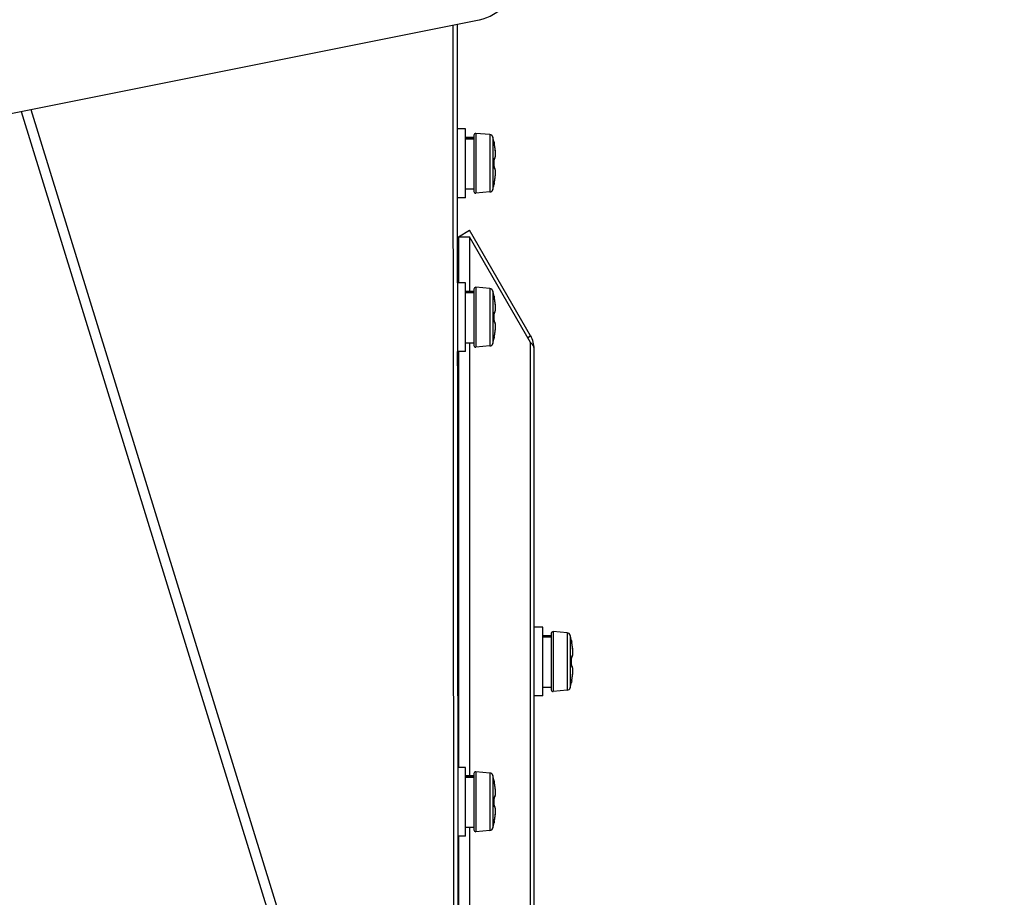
# Model space of a CAD drawing. Header units: millimetres. Extents: x 0 to 420, y 0 to 297.
# Tile 203 of 256: x 262 to 274, y 159 to 170. Entities that reach past the tile are written whole.
import ezdxf

# ---------------------------------------------------------------- set-up
doc = ezdxf.new("R2010")
doc.units = ezdxf.units.MM
doc.header["$LTSCALE"] = 23.1
doc.layers.get('0').update_dxf_attribs({"linetype": 'CONTINUOUS'})
doc.layers.add('DIM_PILOTEES', color=7, linetype='CONTINUOUS')
doc.styles.add('TEXTSTYLE_2', font='txt', dxfattribs={"width": 0.97619})
doc.dimstyles.new('DIMSTYLE_1', dxfattribs={"dimtxt": 2.5, "dimasz": 0.1875, "dimexe": 0.125, "dimexo": 0.0625, "dimgap": 1.25, "dimtad": 0, "dimtih": 1, "dimtoh": 1, "dimdsep": 46, "dimtxsty": 'TEXTSTYLE_2', "dimblk": '_FILLED', "dimblk1": '_FILLED', "dimblk2": '_FILLED', "dimcen": 0.09, "dimazin": 2, "dimtfac": 1, "dimtofl": 0, "dimtmove": 0, "dimatfit": 3, "dimldrblk": '_FILLED', "dimfxl": 1, "dimtolj": 1, "dimarcsym": 0})

# ---------------------------------------------------------------- blocks, each defined once
blk = doc.blocks.new('_FILLED')
at = {"color": 0, "linetype": 'BYBLOCK'}
blk.add_solid([(0, 0), (-1, 0.167), (-1, -0.167)], dxfattribs=at)
blk = doc.blocks.new('*D0')
at = {"layer": 'DIM_PILOTEES', "color": 2, "linetype": 'CONTINUOUS'}
for p, q in [((218.881, 254.209), (215.095, 254.209)), ((215.22, 254.209), (215.22, 191.754)), ((273.853, 254.209), (218.881, 254.209)), ((215.22, 129.447), (215.22, 186.754)), ((218.881, 129.447), (215.095, 129.447)), ((273.878, 129.447), (218.881, 129.447))]:
    blk.add_line(p, q, dxfattribs=at)
at = {"layer": 'DIM_PILOTEES', "color": 2, "linetype": 'CONTINUOUS', "xscale": 0.1875, "yscale": 0.1875, "zscale": 0.1875}
for p, rotation in [((215.22, 254.209), 90), ((215.22, 129.447), 270)]:
    blk.add_blockref('_FILLED', p, dxfattribs=dict(at, rotation=rotation))
at = {"layer": 'DIM_PILOTEES', "color": 2, "linetype": 'CONTINUOUS', "insert": (215.22, 190.504), "char_height": 2.5, "width": 10.98214, "attachment_point": 2, "line_spacing_factor": 0.9, "style": 'TEXTSTYLE_2'}
blk.add_mtext('{\\ftxt;\\W0.0001;\\H0.0001;\\~}{\\ftxt;\\W2.9285714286;\\H2.5; }{\\ftxt;\\W0.0001;\\H0.0001;\\~}', dxfattribs=at)

msp = doc.modelspace()

# ---------------------------------------------------------------- linework, layer by layer
at = {"color": 7, "linetype": 'CONTINUOUS'}
for p, q in [((255.807, 167.182), (267.832, 169.588)), ((267.671, 168.317), (267.575, 168.317)), ((267.671, 167.517), (267.671, 168.317)), ((267.956, 168.251), (267.792, 168.266)), ((267.792, 168.266), (267.792, 167.569)), ((267.771, 168.217), (267.671, 168.217)), ((267.771, 168.21), (267.671, 168.21)), ((267.771, 168.199), (267.671, 168.199)), ((267.771, 168.246), (267.771, 167.589)), ((267.956, 168.251), (267.956, 167.584)), ((267.991, 168.221), (267.991, 167.613)), ((268.005, 168.162), (268.005, 168.162)), ((268.005, 168.162), (268.005, 168.162)), ((268.005, 168.162), (268.005, 168.162)), ((268.005, 168.16), (268.005, 168.16)), ((268.005, 168.157), (268.005, 168.16)), ((268.006, 168.155), (268.005, 168.157)), ((268.005, 168.157), (268.005, 168.157)), ((268.005, 168.156), (268.008, 168.143)), ((268.006, 168.154), (268.006, 168.156)), ((268.006, 168.152), (268.006, 168.154)), ((268.008, 168.144), (268.007, 168.147)), ((268.01, 168.129), (268.007, 168.144)), ((268.013, 168.114), (268.01, 168.129)), ((268.015, 168.1), (268.013, 168.114)), ((268.017, 168.086), (268.015, 168.1)), ((268.018, 168.073), (268.017, 168.086)), ((268.02, 168.061), (268.018, 168.073)), ((268.021, 168.049), (268.02, 168.061)), ((268.021, 168.038), (268.021, 168.049)), ((268.021, 168.028), (268.021, 168.038)), ((268.005, 167.968), (268.006, 167.969)), ((268.005, 167.966), (268.005, 167.968)), ((268.005, 167.967), (268.006, 167.967)), ((268.005, 167.965), (268.005, 167.966)), ((268.005, 167.963), (268.005, 167.965)), ((268.005, 167.962), (268.005, 167.963)), ((268.005, 167.96), (268.005, 167.962)), ((268.005, 167.958), (268.005, 167.96)), ((268.005, 167.956), (268.005, 167.958)), ((268.005, 167.956), (268.005, 167.956)), ((268.005, 167.952), (268.005, 167.956)), ((268.005, 167.944), (268.005, 167.952)), ((268.005, 167.937), (268.005, 167.944)), ((268.006, 167.929), (268.005, 167.937)), ((268.006, 167.969), (268.006, 167.97)), ((268.006, 167.97), (268.006, 167.97)), ((268.006, 167.97), (268.006, 167.97)), ((268.006, 167.967), (268.01, 167.969)), ((268.006, 167.921), (268.006, 167.929)), ((268.006, 167.913), (268.006, 167.921)), ((268.01, 167.969), (268.013, 167.973)), ((268.013, 167.973), (268.015, 167.976)), ((268.015, 167.976), (268.017, 167.98)), ((268.017, 167.98), (268.018, 167.985)), ((268.018, 167.985), (268.019, 167.99)), ((268.019, 167.99), (268.02, 167.996)), ((268.02, 167.996), (268.021, 168.003)), ((268.022, 168.019), (268.021, 168.028)), ((268.021, 168.01), (268.022, 168.019)), ((268.021, 168.003), (268.021, 168.01)), ((268.005, 167.898), (268.006, 167.906)), ((268.005, 167.89), (268.005, 167.898)), ((268.005, 167.883), (268.005, 167.89)), ((268.005, 167.879), (268.005, 167.883)), ((268.005, 167.879), (268.005, 167.879)), ((268.005, 167.877), (268.005, 167.879)), ((268.005, 167.875), (268.005, 167.877)), ((268.005, 167.873), (268.005, 167.875)), ((268.005, 167.871), (268.005, 167.873)), ((268.005, 167.87), (268.005, 167.872)), ((268.005, 167.868), (268.005, 167.87)), ((268.005, 167.867), (268.005, 167.869)), ((268.006, 167.868), (268.005, 167.868)), ((268.006, 167.866), (268.005, 167.867)), ((268.006, 167.906), (268.006, 167.913)), ((268.01, 167.865), (268.006, 167.868)), ((268.006, 167.865), (268.006, 167.866)), ((268.006, 167.865), (268.006, 167.864)), ((268.006, 167.864), (268.006, 167.865)), ((268.006, 167.865), (268.006, 167.865)), ((268.006, 167.864), (268.006, 167.864)), ((268.013, 167.862), (268.01, 167.865)), ((268.015, 167.859), (268.013, 167.862)), ((268.017, 167.855), (268.015, 167.859)), ((268.018, 167.85), (268.017, 167.855)), ((268.019, 167.845), (268.018, 167.85)), ((268.02, 167.839), (268.019, 167.845)), ((268.021, 167.832), (268.02, 167.839)), ((268.021, 167.825), (268.021, 167.832)), ((268.022, 167.816), (268.021, 167.825)), ((268.021, 167.807), (268.022, 167.816)), ((268.021, 167.797), (268.021, 167.807)), ((268.008, 167.691), (268.005, 167.679)), ((268.007, 167.688), (268.008, 167.692)), ((268.008, 167.694), (268.01, 167.706)), ((268.008, 167.692), (268.008, 167.694)), ((268.01, 167.706), (268.013, 167.721)), ((268.013, 167.72), (268.015, 167.735)), ((268.015, 167.735), (268.017, 167.749)), ((268.017, 167.748), (268.018, 167.762)), ((268.018, 167.762), (268.02, 167.774)), ((268.02, 167.774), (268.021, 167.786)), ((268.021, 167.786), (268.021, 167.797)), ((267.771, 167.617), (267.671, 167.617)), ((267.956, 167.584), (267.792, 167.569)), ((268.005, 167.678), (268.006, 167.679)), ((268.005, 167.677), (268.005, 167.678)), ((268.005, 167.675), (268.005, 167.677)), ((268.005, 167.675), (268.005, 167.675)), ((268.005, 167.675), (268.005, 167.675)), ((268.005, 167.673), (268.005, 167.673)), ((268.006, 167.681), (268.006, 167.683)), ((268.006, 167.679), (268.006, 167.681)), ((267.671, 167.517), (267.576, 167.517)), ((267.591, 167.064), (267.721, 167.139)), ((268.43, 165.91), (267.721, 167.139)), ((267.591, 167.064), (267.721, 167.064)), ((267.721, 167.064), (267.721, 166.427)), ((268.43, 165.835), (267.721, 167.064)), ((267.671, 166.527), (267.577, 166.527)), ((267.671, 165.727), (267.671, 166.527)), ((267.771, 166.455), (267.771, 165.799)), ((267.956, 166.461), (267.792, 166.475)), ((267.792, 166.475), (267.792, 165.779)), ((267.956, 166.461), (267.956, 165.794)), ((267.991, 166.431), (267.991, 165.823)), ((267.771, 166.427), (267.671, 166.427)), ((267.771, 166.42), (267.671, 166.42)), ((267.771, 166.409), (267.671, 166.409)), ((268.005, 166.372), (268.005, 166.372)), ((268.005, 166.372), (268.005, 166.372)), ((268.005, 166.372), (268.005, 166.372)), ((268.005, 166.369), (268.005, 166.37)), ((268.005, 166.367), (268.005, 166.369)), ((268.006, 166.365), (268.005, 166.367)), ((268.005, 166.367), (268.005, 166.367)), ((268.005, 166.366), (268.008, 166.353)), ((268.006, 166.364), (268.006, 166.366)), ((268.006, 166.361), (268.006, 166.364)), ((268.008, 166.354), (268.007, 166.357)), ((268.01, 166.339), (268.007, 166.354)), ((268.013, 166.324), (268.01, 166.339)), ((268.015, 166.31), (268.013, 166.324)), ((268.017, 166.296), (268.015, 166.31)), ((268.018, 166.283), (268.017, 166.296)), ((268.02, 166.271), (268.018, 166.283)), ((268.018, 166.195), (268.019, 166.2)), ((268.019, 166.2), (268.02, 166.206)), ((268.021, 166.259), (268.02, 166.271)), ((268.02, 166.206), (268.021, 166.213)), ((268.021, 166.248), (268.021, 166.259)), ((268.021, 166.238), (268.021, 166.248)), ((268.022, 166.228), (268.021, 166.238)), ((268.021, 166.22), (268.022, 166.228)), ((268.021, 166.213), (268.021, 166.22)), ((268.005, 166.178), (268.006, 166.179)), ((268.005, 166.176), (268.005, 166.178)), ((268.005, 166.177), (268.006, 166.177)), ((268.005, 166.175), (268.005, 166.176)), ((268.005, 166.173), (268.005, 166.175)), ((268.005, 166.172), (268.005, 166.173)), ((268.005, 166.17), (268.005, 166.172)), ((268.005, 166.168), (268.005, 166.17)), ((268.005, 166.166), (268.005, 166.168)), ((268.005, 166.166), (268.005, 166.166)), ((268.005, 166.161), (268.005, 166.166)), ((268.005, 166.154), (268.005, 166.161)), ((268.005, 166.146), (268.005, 166.154)), ((268.006, 166.139), (268.005, 166.146)), ((268.005, 166.108), (268.006, 166.115)), ((268.005, 166.1), (268.005, 166.108)), ((268.005, 166.093), (268.005, 166.1)), ((268.005, 166.089), (268.005, 166.093)), ((268.005, 166.089), (268.005, 166.089)), ((268.005, 166.087), (268.005, 166.089)), ((268.005, 166.085), (268.005, 166.087)), ((268.005, 166.083), (268.005, 166.085)), ((268.006, 166.179), (268.006, 166.18)), ((268.006, 166.18), (268.006, 166.18)), ((268.006, 166.177), (268.01, 166.179)), ((268.006, 166.179), (268.006, 166.179)), ((268.006, 166.131), (268.006, 166.139)), ((268.006, 166.123), (268.006, 166.131)), ((268.006, 166.115), (268.006, 166.123)), ((268.01, 166.179), (268.013, 166.182)), ((268.013, 166.182), (268.015, 166.186)), ((268.015, 166.186), (268.017, 166.19)), ((268.017, 166.19), (268.018, 166.195)), ((268.005, 166.081), (268.005, 166.083)), ((268.005, 166.08), (268.005, 166.082)), ((268.005, 166.078), (268.005, 166.08)), ((268.006, 166.078), (268.005, 166.078)), ((268.005, 166.077), (268.005, 166.078)), ((268.006, 166.076), (268.005, 166.077)), ((268.01, 166.075), (268.006, 166.078)), ((268.006, 166.075), (268.006, 166.076)), ((268.006, 166.075), (268.006, 166.075)), ((268.006, 166.074), (268.006, 166.075)), ((268.006, 166.074), (268.006, 166.074)), ((268.006, 166.074), (268.006, 166.074)), ((268.013, 166.072), (268.01, 166.075)), ((268.015, 166.069), (268.013, 166.072)), ((268.017, 166.065), (268.015, 166.069)), ((268.018, 166.06), (268.017, 166.065)), ((268.017, 165.958), (268.018, 165.972)), ((268.019, 166.055), (268.018, 166.06)), ((268.018, 165.971), (268.02, 165.984)), ((268.02, 166.049), (268.019, 166.055)), ((268.021, 166.042), (268.02, 166.049)), ((268.02, 165.984), (268.021, 165.996)), ((268.021, 166.034), (268.021, 166.042)), ((268.022, 166.026), (268.021, 166.035)), ((268.021, 166.017), (268.022, 166.026)), ((268.021, 166.007), (268.021, 166.017)), ((268.021, 165.996), (268.021, 166.007)), ((268.008, 165.901), (268.005, 165.889)), ((268.005, 165.888), (268.006, 165.889)), ((268.005, 165.887), (268.005, 165.888)), ((268.005, 165.885), (268.005, 165.887)), ((268.005, 165.885), (268.005, 165.885)), ((268.005, 165.885), (268.005, 165.885)), ((268.005, 165.883), (268.005, 165.883)), ((268.006, 165.891), (268.006, 165.894)), ((268.006, 165.889), (268.006, 165.891)), ((268.007, 165.901), (268.01, 165.916)), ((268.007, 165.897), (268.007, 165.901)), ((268.01, 165.916), (268.013, 165.93)), ((268.013, 165.93), (268.015, 165.945)), ((268.015, 165.944), (268.017, 165.958)), ((268.398, 165.891), (268.43, 165.91)), ((267.771, 165.827), (267.671, 165.827)), ((267.721, 165.827), (267.721, 160.791)), ((267.956, 165.794), (267.792, 165.779)), ((268.43, 150.545), (268.43, 165.835)), ((268.471, 150.62), (268.471, 165.76)), ((267.671, 165.727), (267.577, 165.727)), ((267.58, 162.522), (267.591, 162.522)), ((268.571, 162.522), (268.471, 162.522)), ((268.571, 161.722), (268.571, 162.522)), ((268.671, 162.422), (268.571, 162.422)), ((268.671, 162.45), (268.671, 161.794)), ((268.856, 162.456), (268.692, 162.47)), ((268.692, 162.47), (268.692, 161.774)), ((268.856, 162.456), (268.856, 161.788)), ((268.891, 162.426), (268.891, 161.818)), ((268.671, 162.415), (268.571, 162.415)), ((268.671, 162.404), (268.571, 162.404)), ((268.905, 162.367), (268.905, 162.367)), ((268.905, 162.367), (268.905, 162.367)), ((268.905, 162.367), (268.905, 162.367)), ((268.905, 162.364), (268.905, 162.364)), ((268.905, 162.362), (268.905, 162.364)), ((268.906, 162.36), (268.905, 162.362)), ((268.905, 162.362), (268.905, 162.362)), ((268.905, 162.36), (268.908, 162.348)), ((268.906, 162.358), (268.906, 162.36)), ((268.906, 162.356), (268.906, 162.358)), ((268.908, 162.348), (268.907, 162.351)), ((268.91, 162.334), (268.907, 162.349)), ((268.913, 162.319), (268.91, 162.334)), ((268.915, 162.305), (268.913, 162.319)), ((268.917, 162.291), (268.915, 162.305)), ((268.918, 162.278), (268.917, 162.291)), ((268.92, 162.265), (268.918, 162.278)), ((268.918, 162.189), (268.919, 162.195)), ((268.919, 162.195), (268.92, 162.2)), ((268.921, 162.253), (268.92, 162.265)), ((268.92, 162.2), (268.921, 162.207)), ((268.921, 162.242), (268.921, 162.253)), ((268.921, 162.232), (268.921, 162.242)), ((268.922, 162.223), (268.921, 162.232)), ((268.921, 162.215), (268.922, 162.223)), ((268.921, 162.207), (268.921, 162.215)), ((268.905, 162.172), (268.906, 162.173)), ((268.905, 162.171), (268.906, 162.172)), ((268.905, 162.171), (268.905, 162.172)), ((268.905, 162.17), (268.905, 162.171)), ((268.905, 162.168), (268.905, 162.17)), ((268.905, 162.166), (268.905, 162.168)), ((268.905, 162.164), (268.905, 162.166)), ((268.905, 162.162), (268.905, 162.164)), ((268.905, 162.16), (268.905, 162.162)), ((268.905, 162.16), (268.905, 162.16)), ((268.905, 162.156), (268.905, 162.16)), ((268.905, 162.149), (268.905, 162.156)), ((268.905, 162.141), (268.905, 162.149)), ((268.906, 162.134), (268.905, 162.141)), ((268.905, 162.103), (268.906, 162.11)), ((268.905, 162.095), (268.905, 162.103)), ((268.905, 162.087), (268.905, 162.095)), ((268.905, 162.083), (268.905, 162.087)), ((268.905, 162.083), (268.905, 162.083)), ((268.905, 162.081), (268.905, 162.083)), ((268.905, 162.08), (268.905, 162.082)), ((268.905, 162.078), (268.905, 162.08)), ((268.905, 162.076), (268.905, 162.078)), ((268.905, 162.074), (268.905, 162.076)), ((268.906, 162.174), (268.906, 162.175)), ((268.906, 162.175), (268.906, 162.175)), ((268.906, 162.172), (268.91, 162.174)), ((268.906, 162.173), (268.906, 162.174)), ((268.906, 162.126), (268.906, 162.134)), ((268.906, 162.118), (268.906, 162.126)), ((268.906, 162.11), (268.906, 162.118)), ((268.91, 162.174), (268.913, 162.177)), ((268.913, 162.177), (268.915, 162.181)), ((268.915, 162.181), (268.917, 162.185)), ((268.917, 162.185), (268.918, 162.189)), ((268.905, 162.073), (268.905, 162.075)), ((268.906, 162.072), (268.905, 162.073)), ((268.905, 162.072), (268.905, 162.073)), ((268.906, 162.071), (268.905, 162.072)), ((268.91, 162.07), (268.906, 162.072)), ((268.906, 162.07), (268.906, 162.071)), ((268.906, 162.069), (268.906, 162.07)), ((268.906, 162.069), (268.906, 162.069)), ((268.906, 162.069), (268.906, 162.069)), ((268.906, 162.069), (268.906, 162.069)), ((268.913, 162.067), (268.91, 162.07)), ((268.915, 162.063), (268.913, 162.067)), ((268.917, 162.059), (268.915, 162.063)), ((268.918, 162.055), (268.917, 162.059)), ((268.917, 161.953), (268.918, 161.966)), ((268.919, 162.049), (268.918, 162.055)), ((268.918, 161.966), (268.92, 161.979)), ((268.92, 162.043), (268.919, 162.049)), ((268.921, 162.037), (268.92, 162.043)), ((268.92, 161.979), (268.921, 161.99)), ((268.921, 162.029), (268.921, 162.037)), ((268.922, 162.021), (268.921, 162.029)), ((268.921, 162.011), (268.922, 162.021)), ((268.921, 162.001), (268.921, 162.012)), ((268.921, 161.99), (268.921, 162.001)), ((268.908, 161.896), (268.905, 161.884)), ((268.905, 161.882), (268.906, 161.884)), ((268.905, 161.879), (268.905, 161.882)), ((268.905, 161.882), (268.905, 161.882)), ((268.905, 161.88), (268.905, 161.879)), ((268.905, 161.879), (268.905, 161.88)), ((268.905, 161.877), (268.905, 161.877)), ((268.906, 161.886), (268.906, 161.888)), ((268.906, 161.884), (268.906, 161.886)), ((268.907, 161.895), (268.91, 161.91)), ((268.907, 161.893), (268.907, 161.895)), ((268.91, 161.91), (268.913, 161.925)), ((268.913, 161.925), (268.915, 161.939)), ((268.915, 161.939), (268.917, 161.953)), ((268.671, 161.822), (268.571, 161.822)), ((268.856, 161.788), (268.692, 161.774)), ((267.58, 161.722), (267.591, 161.722)), ((268.571, 161.722), (268.471, 161.722)), ((267.671, 160.891), (267.581, 160.891)), ((267.671, 160.091), (267.671, 160.891)), ((267.771, 160.819), (267.771, 160.163)), ((267.956, 160.825), (267.792, 160.839)), ((267.792, 160.839), (267.792, 160.143)), ((267.956, 160.825), (267.956, 160.157)), ((267.771, 160.791), (267.671, 160.791)), ((267.771, 160.784), (267.671, 160.784)), ((267.771, 160.773), (267.671, 160.773)), ((267.991, 160.795), (267.991, 160.187)), ((268.005, 160.736), (268.005, 160.736)), ((268.005, 160.736), (268.005, 160.736)), ((268.005, 160.736), (268.005, 160.736)), ((268.005, 160.733), (268.005, 160.733)), ((268.005, 160.731), (268.005, 160.733)), ((268.006, 160.729), (268.005, 160.731)), ((268.005, 160.731), (268.005, 160.731)), ((268.005, 160.729), (268.008, 160.717)), ((268.006, 160.727), (268.006, 160.729)), ((268.006, 160.725), (268.006, 160.727)), ((268.008, 160.717), (268.007, 160.72)), ((268.01, 160.703), (268.007, 160.718)), ((268.013, 160.688), (268.01, 160.703)), ((268.015, 160.674), (268.013, 160.688)), ((268.017, 160.66), (268.015, 160.674)), ((268.018, 160.647), (268.017, 160.66)), ((268.02, 160.634), (268.018, 160.647)), ((268.021, 160.622), (268.02, 160.634)), ((268.021, 160.611), (268.021, 160.622)), ((268.021, 160.601), (268.021, 160.611)), ((268.022, 160.592), (268.021, 160.601)), ((268.021, 160.584), (268.022, 160.592)), ((268.005, 160.541), (268.006, 160.542)), ((268.005, 160.54), (268.006, 160.541)), ((268.005, 160.54), (268.005, 160.541)), ((268.005, 160.539), (268.005, 160.54)), ((268.005, 160.537), (268.005, 160.539)), ((268.005, 160.535), (268.005, 160.537)), ((268.005, 160.533), (268.005, 160.535)), ((268.005, 160.531), (268.005, 160.533)), ((268.005, 160.529), (268.005, 160.531)), ((268.005, 160.529), (268.005, 160.529)), ((268.005, 160.525), (268.005, 160.529)), ((268.005, 160.518), (268.005, 160.525)), ((268.005, 160.51), (268.005, 160.518)), ((268.006, 160.503), (268.005, 160.51)), ((268.005, 160.472), (268.006, 160.479)), ((268.006, 160.543), (268.006, 160.544)), ((268.006, 160.544), (268.006, 160.544)), ((268.006, 160.541), (268.01, 160.543)), ((268.006, 160.542), (268.006, 160.543)), ((268.006, 160.495), (268.006, 160.503)), ((268.006, 160.487), (268.006, 160.495)), ((268.006, 160.479), (268.006, 160.487)), ((268.01, 160.543), (268.013, 160.546)), ((268.013, 160.546), (268.015, 160.55)), ((268.015, 160.55), (268.017, 160.554)), ((268.017, 160.554), (268.018, 160.558)), ((268.018, 160.558), (268.019, 160.564)), ((268.019, 160.564), (268.02, 160.569)), ((268.02, 160.569), (268.021, 160.576)), ((268.021, 160.576), (268.021, 160.584)), ((268.005, 160.464), (268.005, 160.472)), ((268.005, 160.456), (268.005, 160.464)), ((268.005, 160.452), (268.005, 160.456)), ((268.005, 160.452), (268.005, 160.452)), ((268.005, 160.45), (268.005, 160.452)), ((268.005, 160.449), (268.005, 160.451)), ((268.005, 160.447), (268.005, 160.449)), ((268.005, 160.445), (268.005, 160.447)), ((268.005, 160.443), (268.005, 160.445)), ((268.005, 160.442), (268.005, 160.444)), ((268.006, 160.441), (268.005, 160.442)), ((268.005, 160.441), (268.005, 160.442)), ((268.006, 160.44), (268.005, 160.441)), ((268.01, 160.439), (268.006, 160.441)), ((268.006, 160.439), (268.006, 160.44)), ((268.006, 160.438), (268.006, 160.439)), ((268.006, 160.438), (268.006, 160.438)), ((268.006, 160.438), (268.006, 160.438)), ((268.006, 160.438), (268.006, 160.438)), ((268.013, 160.436), (268.01, 160.439)), ((268.015, 160.432), (268.013, 160.436)), ((268.017, 160.428), (268.015, 160.432)), ((268.018, 160.424), (268.017, 160.428)), ((268.019, 160.418), (268.018, 160.424)), ((268.02, 160.412), (268.019, 160.418)), ((268.021, 160.406), (268.02, 160.412)), ((268.02, 160.348), (268.021, 160.359)), ((268.021, 160.398), (268.021, 160.406)), ((268.022, 160.39), (268.021, 160.398)), ((268.021, 160.38), (268.022, 160.39)), ((268.021, 160.37), (268.021, 160.381)), ((268.021, 160.359), (268.021, 160.37)), ((268.008, 160.265), (268.005, 160.253)), ((268.005, 160.251), (268.006, 160.253)), ((268.005, 160.248), (268.005, 160.251)), ((268.005, 160.251), (268.005, 160.251)), ((268.005, 160.248), (268.005, 160.249)), ((268.005, 160.248), (268.005, 160.248)), ((268.005, 160.246), (268.005, 160.246)), ((268.006, 160.255), (268.006, 160.257)), ((268.006, 160.253), (268.006, 160.255)), ((268.007, 160.264), (268.01, 160.279)), ((268.007, 160.262), (268.007, 160.264)), ((268.01, 160.279), (268.013, 160.294)), ((268.013, 160.294), (268.015, 160.308)), ((268.015, 160.308), (268.017, 160.322)), ((268.017, 160.322), (268.018, 160.335)), ((268.018, 160.335), (268.02, 160.348)), ((267.771, 160.191), (267.671, 160.191)), ((267.721, 160.191), (267.721, 153.364)), ((267.956, 160.157), (267.792, 160.143)), ((267.671, 160.091), (267.582, 160.091))]:
    msp.add_line(p, q, dxfattribs=at)
at = {"color": 3, "linetype": 'CONTINUOUS'}
for p, q in [((267.543, 152.707), (267.53, 169.528)), ((267.574, 169.536), (267.587, 152.796)), ((267.574, 169.536), (267.575, 168.317)), ((267.574, 169.536), (267.586, 155.304)), ((262.503, 168.522), (267.437, 152.523)), ((262.616, 168.545), (267.509, 152.68)), ((267.576, 167.517), (267.577, 166.527)), ((267.591, 167.064), (267.591, 166.527)), ((267.577, 165.727), (267.577, 165.563)), ((267.591, 165.727), (267.591, 160.891)), ((267.591, 160.091), (267.591, 153.464))]:
    msp.add_line(p, q, dxfattribs=at)
at = {"color": 7, "linetype": 'CONTINUOUS'}
for centre, radius, start, end in [((267.791, 168.246), 0.02, 85, 180), ((267.953, 168.211), 0.04, 14.6771, 85), ((266.831, 167.917), 1.2, 11.7657, 14.6771), ((267.995, 168.16), 0.0101, 358.6404, 11.709), ((267.996, 168.16), 0.01, 344.9327, 11.7657), ((268.679, 168.27), 0.684, 190.635, 190.8803), ((267.151, 167.976), 0.873, 9.7683, 10.8912), ((267.157, 167.977), 0.867, 9.3358, 9.7694), ((267.166, 167.978), 0.858, 8.9076, 9.3359), ((267.18, 167.98), 0.844, 8.4685, 8.9078), ((267.203, 167.984), 0.82, 7.8219, 8.4698), ((267.231, 167.988), 0.792, 7.3877, 7.821), ((267.259, 167.991), 0.764, 6.9162, 7.3882), ((267.286, 167.995), 0.736, 6.5643, 6.9155), ((267.329, 167.999), 0.694, 5.6904, 6.5701), ((267.369, 168.003), 0.653, 5.4536, 5.6843), ((266.805, 167.917), 1.201, 358.1629, 1.8371), ((267.151, 167.859), 0.872, 349.1089, 350.2212), ((268.644, 167.572), 0.647, 169.1082, 169.3702), ((267.156, 167.858), 0.868, 350.22, 350.6584), ((267.166, 167.857), 0.858, 350.6583, 351.0872), ((267.179, 167.855), 0.844, 351.087, 351.5195), ((267.202, 167.851), 0.821, 351.5182, 352.1581), ((267.259, 167.844), 0.764, 352.6105, 353.0859), ((267.231, 167.847), 0.792, 352.1589, 352.6109), ((267.286, 167.84), 0.736, 353.0867, 353.4276), ((267.329, 167.835), 0.693, 353.4214, 354.3285), ((267.37, 167.831), 0.652, 354.3351, 354.5615), ((267.791, 167.589), 0.02, 180, 275), ((267.953, 167.624), 0.04, 275, 345.3229), ((266.831, 167.917), 1.2, 345.3229, 348.2343), ((267.996, 167.675), 0.01, 348.2343, 15.072), ((267.995, 167.675), 0.0101, 348.3046, 1.3552), ((267.791, 166.455), 0.02, 85, 180), ((267.953, 166.421), 0.04, 14.6771, 85), ((266.831, 166.127), 1.2, 11.7657, 14.6771), ((267.995, 166.37), 0.0101, 358.6404, 11.709), ((267.996, 166.37), 0.01, 344.9327, 11.7657), ((268.679, 166.48), 0.684, 190.635, 190.8803), ((267.151, 166.186), 0.873, 9.7683, 10.8912), ((267.157, 166.187), 0.867, 9.3358, 9.7694), ((267.166, 166.188), 0.858, 8.9076, 9.3359), ((267.18, 166.19), 0.844, 8.4685, 8.9078), ((267.203, 166.194), 0.82, 7.8219, 8.4698), ((267.231, 166.198), 0.792, 7.3877, 7.821), ((267.259, 166.201), 0.764, 6.9162, 7.3882), ((267.286, 166.204), 0.736, 6.5643, 6.9155), ((267.329, 166.209), 0.694, 5.6904, 6.5701), ((267.369, 166.213), 0.653, 5.4536, 5.6843), ((266.805, 166.127), 1.201, 358.1629, 1.8371), ((267.329, 166.045), 0.693, 353.4214, 354.3285), ((267.37, 166.041), 0.652, 354.3351, 354.5615), ((266.831, 166.127), 1.2, 345.3229, 348.2343), ((267.996, 165.885), 0.01, 348.2343, 15.072), ((267.995, 165.885), 0.0101, 348.3046, 1.3552), ((267.151, 166.069), 0.872, 349.1089, 350.2212), ((268.644, 165.782), 0.647, 169.1082, 169.3702), ((267.156, 166.068), 0.868, 350.22, 350.6584), ((267.166, 166.067), 0.858, 350.6583, 351.0872), ((267.179, 166.064), 0.844, 351.087, 351.5195), ((267.202, 166.061), 0.821, 351.5182, 352.1581), ((267.259, 166.053), 0.764, 352.6105, 353.0859), ((267.231, 166.057), 0.792, 352.1589, 352.6109), ((267.286, 166.05), 0.736, 353.0867, 353.4276), ((268.171, 165.76), 0.3, 0, 30), ((267.791, 165.799), 0.02, 180, 275), ((267.953, 165.833), 0.04, 275, 345.3229), ((268.691, 162.45), 0.02, 85, 180), ((268.853, 162.416), 0.04, 14.6771, 85), ((267.731, 162.122), 1.2, 11.7657, 14.6771), ((268.895, 162.365), 0.0101, 358.6404, 11.709), ((268.896, 162.365), 0.01, 344.9327, 11.7657), ((269.579, 162.474), 0.684, 190.635, 190.8803), ((268.051, 162.18), 0.873, 9.7683, 10.8912), ((268.057, 162.181), 0.867, 9.3358, 9.7694), ((268.066, 162.183), 0.858, 8.9076, 9.3359), ((268.08, 162.185), 0.844, 8.4685, 8.9078), ((268.103, 162.188), 0.82, 7.8219, 8.4698), ((268.131, 162.192), 0.792, 7.3877, 7.821), ((268.159, 162.196), 0.764, 6.9162, 7.3882), ((268.186, 162.199), 0.736, 6.5643, 6.9155), ((268.229, 162.204), 0.694, 5.6904, 6.5701), ((268.269, 162.208), 0.653, 5.4536, 5.6843), ((267.705, 162.122), 1.201, 358.1629, 1.8371), ((268.229, 162.04), 0.693, 353.4214, 354.3285), ((268.27, 162.036), 0.652, 354.3351, 354.5615), ((267.731, 162.122), 1.2, 345.3229, 348.2343), ((268.896, 161.879), 0.01, 348.2343, 15.072), ((268.895, 161.879), 0.0101, 348.3046, 1.3552), ((268.051, 162.064), 0.872, 349.1089, 350.2212), ((269.544, 161.776), 0.647, 169.1082, 169.3702), ((268.056, 162.063), 0.868, 350.22, 350.6584), ((268.066, 162.061), 0.858, 350.6583, 351.0872), ((268.079, 162.059), 0.844, 351.087, 351.5195), ((268.102, 162.056), 0.821, 351.5182, 352.1581), ((268.159, 162.048), 0.764, 352.6105, 353.0859), ((268.131, 162.052), 0.792, 352.1589, 352.6109), ((268.186, 162.045), 0.736, 353.0867, 353.4276), ((268.691, 161.794), 0.02, 180, 275), ((268.853, 161.828), 0.04, 275, 345.3229), ((267.791, 160.819), 0.02, 85, 180), ((267.953, 160.785), 0.04, 14.6771, 85), ((266.831, 160.491), 1.2, 11.7657, 14.6771), ((267.995, 160.734), 0.0101, 358.6404, 11.709), ((267.996, 160.734), 0.01, 344.9327, 11.7657), ((268.679, 160.843), 0.684, 190.635, 190.8803), ((267.151, 160.549), 0.873, 9.7683, 10.8912), ((267.157, 160.55), 0.867, 9.3358, 9.7694), ((267.166, 160.552), 0.858, 8.9076, 9.3359), ((267.18, 160.554), 0.844, 8.4685, 8.9078), ((267.203, 160.557), 0.82, 7.8219, 8.4698), ((267.231, 160.561), 0.792, 7.3877, 7.821), ((267.259, 160.565), 0.764, 6.9162, 7.3882), ((267.286, 160.568), 0.736, 6.5643, 6.9155), ((267.329, 160.573), 0.694, 5.6904, 6.5701), ((267.369, 160.577), 0.653, 5.4536, 5.6843), ((266.805, 160.491), 1.201, 358.1629, 1.8371), ((266.831, 160.491), 1.2, 345.3229, 348.2343), ((267.996, 160.248), 0.01, 348.2343, 15.072), ((267.995, 160.248), 0.0101, 348.3046, 1.3552), ((267.151, 160.433), 0.872, 349.1089, 350.2212), ((268.644, 160.145), 0.647, 169.1082, 169.3702), ((267.156, 160.432), 0.868, 350.22, 350.6584), ((267.166, 160.43), 0.858, 350.6583, 351.0872), ((267.179, 160.428), 0.844, 351.087, 351.5195), ((267.202, 160.425), 0.821, 351.5182, 352.1581), ((267.259, 160.417), 0.764, 352.6105, 353.0859), ((267.231, 160.421), 0.792, 352.1589, 352.6109), ((267.286, 160.414), 0.736, 353.0867, 353.4276), ((267.329, 160.409), 0.693, 353.4214, 354.3285), ((267.37, 160.405), 0.652, 354.3351, 354.5615), ((267.791, 160.163), 0.02, 180, 275), ((267.953, 160.197), 0.04, 275, 345.3229)]:
    msp.add_arc(centre, radius, start, end, dxfattribs=at)
msp.add_ellipse((267.748, 170.073), major_axis=(0.407, 0.3), ratio=0.970655, start_param=-2.019638, end_param=-0.620604, dxfattribs=at)
for points, knots in [([(268.005, 168.162), (268.005, 168.162), (268.005, 168.161), (268.005, 168.16), (268.005, 168.158), (268.005, 168.157), (268.005, 168.156)], [0, 0, 0, 0, 0.067687, 0.262553, 0.577628, 1, 1, 1, 1]), ([(268.008, 167.976), (268.009, 167.976), (268.013, 167.976), (268.016, 167.981), (268.019, 167.988), (268.021, 167.999), (268.021, 168.012), (268.022, 168.028), (268.021, 168.046), (268.02, 168.059), (268.019, 168.066)], [0, 0, 0, 0, 0.043162, 0.096843, 0.176696, 0.286792, 0.426901, 0.594861, 0.7873, 1, 1, 1, 1]), ([(268.008, 167.976), (268.007, 167.977), (268.005, 167.971), (268.005, 167.968), (268.005, 167.965)], [0, 0, 0, 0, 0.282664, 1, 1, 1, 1]), ([(268.005, 167.965), (268.005, 167.965), (268.005, 167.962), (268.005, 167.958), (268.005, 167.956)], [0, 0, 0, 0, 0.236966, 1, 1, 1, 1]), ([(268.005, 167.879), (268.005, 167.877), (268.005, 167.873), (268.005, 167.87), (268.005, 167.869)], [0, 0, 0, 0, 0.763021, 1, 1, 1, 1]), ([(268.005, 167.869), (268.005, 167.867), (268.005, 167.864), (268.007, 167.858), (268.008, 167.859)], [0, 0, 0, 0, 0.717321, 1, 1, 1, 1]), ([(268.019, 167.769), (268.02, 167.776), (268.021, 167.789), (268.022, 167.807), (268.021, 167.823), (268.021, 167.836), (268.019, 167.846), (268.016, 167.854), (268.013, 167.859), (268.009, 167.859), (268.008, 167.859)], [0, 0, 0, 0, 0.212719, 0.40515, 0.57309, 0.713178, 0.823259, 0.903108, 0.956809, 1, 1, 1, 1]), ([(268.005, 167.679), (268.005, 167.678), (268.005, 167.677), (268.005, 167.675), (268.005, 167.674), (268.005, 167.673), (268.005, 167.673)], [0, 0, 0, 0, 0.422738, 0.737699, 0.9323, 1, 1, 1, 1]), ([(268.005, 166.372), (268.005, 166.372), (268.005, 166.371), (268.005, 166.37), (268.005, 166.368), (268.005, 166.366), (268.005, 166.366)], [0, 0, 0, 0, 0.067687, 0.262553, 0.577628, 1, 1, 1, 1]), ([(268.008, 166.186), (268.009, 166.186), (268.013, 166.186), (268.016, 166.191), (268.019, 166.198), (268.021, 166.209), (268.021, 166.222), (268.022, 166.238), (268.021, 166.256), (268.02, 166.269), (268.019, 166.275)], [0, 0, 0, 0, 0.043162, 0.096843, 0.176696, 0.286792, 0.426901, 0.594861, 0.7873, 1, 1, 1, 1]), ([(268.008, 166.186), (268.007, 166.187), (268.005, 166.181), (268.005, 166.178), (268.005, 166.175)], [0, 0, 0, 0, 0.282664, 1, 1, 1, 1]), ([(268.005, 166.175), (268.005, 166.175), (268.005, 166.171), (268.005, 166.168), (268.005, 166.166)], [0, 0, 0, 0, 0.236966, 1, 1, 1, 1]), ([(268.005, 166.089), (268.005, 166.086), (268.005, 166.083), (268.005, 166.08), (268.005, 166.079)], [0, 0, 0, 0, 0.763021, 1, 1, 1, 1]), ([(268.005, 166.079), (268.005, 166.076), (268.005, 166.074), (268.007, 166.068), (268.008, 166.068)], [0, 0, 0, 0, 0.717321, 1, 1, 1, 1]), ([(268.019, 165.979), (268.02, 165.986), (268.021, 165.999), (268.022, 166.017), (268.021, 166.033), (268.021, 166.046), (268.019, 166.056), (268.016, 166.064), (268.013, 166.068), (268.009, 166.069), (268.008, 166.068)], [0, 0, 0, 0, 0.212719, 0.40515, 0.57309, 0.713178, 0.823259, 0.903108, 0.956809, 1, 1, 1, 1]), ([(268.005, 165.889), (268.005, 165.888), (268.005, 165.887), (268.005, 165.884), (268.005, 165.884), (268.005, 165.883), (268.005, 165.883)], [0, 0, 0, 0, 0.422738, 0.737699, 0.9323, 1, 1, 1, 1]), ([(268.471, 165.76), (268.471, 165.766), (268.466, 165.795), (268.447, 165.819), (268.43, 165.835)], [0, 0, 0, 0, 0.218536, 1, 1, 1, 1]), ([(268.905, 162.367), (268.905, 162.367), (268.905, 162.366), (268.905, 162.365), (268.905, 162.363), (268.905, 162.361), (268.905, 162.36)], [0, 0, 0, 0, 0.067687, 0.262553, 0.577628, 1, 1, 1, 1]), ([(268.908, 162.181), (268.909, 162.18), (268.913, 162.181), (268.916, 162.186), (268.919, 162.193), (268.921, 162.203), (268.921, 162.217), (268.922, 162.232), (268.921, 162.251), (268.92, 162.263), (268.919, 162.27)], [0, 0, 0, 0, 0.043162, 0.096843, 0.176696, 0.286792, 0.426901, 0.594861, 0.7873, 1, 1, 1, 1]), ([(268.908, 162.181), (268.907, 162.181), (268.905, 162.176), (268.905, 162.173), (268.905, 162.17)], [0, 0, 0, 0, 0.282664, 1, 1, 1, 1]), ([(268.905, 162.17), (268.905, 162.169), (268.905, 162.166), (268.905, 162.163), (268.905, 162.16)], [0, 0, 0, 0, 0.236966, 1, 1, 1, 1]), ([(268.905, 162.083), (268.905, 162.081), (268.905, 162.078), (268.905, 162.075), (268.905, 162.074)], [0, 0, 0, 0, 0.763021, 1, 1, 1, 1]), ([(268.905, 162.074), (268.905, 162.071), (268.905, 162.068), (268.907, 162.063), (268.908, 162.063)], [0, 0, 0, 0, 0.717321, 1, 1, 1, 1]), ([(268.919, 161.974), (268.92, 161.981), (268.921, 161.993), (268.922, 162.012), (268.921, 162.027), (268.921, 162.041), (268.919, 162.051), (268.916, 162.058), (268.913, 162.063), (268.909, 162.063), (268.908, 162.063)], [0, 0, 0, 0, 0.212719, 0.40515, 0.57309, 0.713178, 0.823259, 0.903108, 0.956809, 1, 1, 1, 1]), ([(268.905, 161.884), (268.905, 161.883), (268.905, 161.881), (268.905, 161.879), (268.905, 161.878), (268.905, 161.877), (268.905, 161.877)], [0, 0, 0, 0, 0.422738, 0.737699, 0.9323, 1, 1, 1, 1]), ([(268.005, 160.736), (268.005, 160.736), (268.005, 160.735), (268.005, 160.734), (268.005, 160.732), (268.005, 160.73), (268.005, 160.729)], [0, 0, 0, 0, 0.067687, 0.262553, 0.577628, 1, 1, 1, 1]), ([(268.008, 160.55), (268.009, 160.549), (268.013, 160.55), (268.016, 160.555), (268.019, 160.562), (268.021, 160.572), (268.021, 160.586), (268.022, 160.601), (268.021, 160.62), (268.02, 160.632), (268.019, 160.639)], [0, 0, 0, 0, 0.043162, 0.096843, 0.176696, 0.286792, 0.426901, 0.594861, 0.7873, 1, 1, 1, 1]), ([(268.008, 160.55), (268.007, 160.55), (268.005, 160.545), (268.005, 160.542), (268.005, 160.539)], [0, 0, 0, 0, 0.282664, 1, 1, 1, 1]), ([(268.005, 160.539), (268.005, 160.538), (268.005, 160.535), (268.005, 160.532), (268.005, 160.529)], [0, 0, 0, 0, 0.236966, 1, 1, 1, 1]), ([(268.005, 160.452), (268.005, 160.45), (268.005, 160.447), (268.005, 160.444), (268.005, 160.443)], [0, 0, 0, 0, 0.763021, 1, 1, 1, 1]), ([(268.005, 160.443), (268.005, 160.44), (268.005, 160.437), (268.007, 160.432), (268.008, 160.432)], [0, 0, 0, 0, 0.717321, 1, 1, 1, 1]), ([(268.019, 160.343), (268.02, 160.35), (268.021, 160.362), (268.022, 160.381), (268.021, 160.396), (268.021, 160.41), (268.019, 160.42), (268.016, 160.427), (268.013, 160.432), (268.009, 160.432), (268.008, 160.432)], [0, 0, 0, 0, 0.212719, 0.40515, 0.57309, 0.713178, 0.823259, 0.903108, 0.956809, 1, 1, 1, 1]), ([(268.005, 160.253), (268.005, 160.252), (268.005, 160.25), (268.005, 160.248), (268.005, 160.247), (268.005, 160.246), (268.005, 160.246)], [0, 0, 0, 0, 0.422738, 0.737699, 0.9323, 1, 1, 1, 1])]:
    msp.add_open_spline(points, degree=3, knots=knots, dxfattribs=at)
for points in [[(268.008, 167.976), (268.008, 167.974), (268.007, 167.971), (268.006, 167.969)], [(268.008, 167.859), (268.008, 167.861), (268.007, 167.864), (268.006, 167.866)], [(268.008, 166.186), (268.008, 166.184), (268.007, 166.181), (268.006, 166.179)], [(268.008, 166.068), (268.008, 166.071), (268.007, 166.074), (268.006, 166.075)], [(268.908, 162.181), (268.908, 162.178), (268.907, 162.176), (268.906, 162.174)], [(268.908, 162.063), (268.908, 162.066), (268.907, 162.068), (268.906, 162.07)], [(268.008, 160.55), (268.008, 160.547), (268.007, 160.545), (268.006, 160.543)], [(268.008, 160.432), (268.008, 160.435), (268.007, 160.437), (268.006, 160.439)]]:
    msp.add_open_spline(points, degree=3, dxfattribs=at)

# ---------------------------------------------------------------- dimensions: what is measured, and where the dimension line sits
at = {"layer": 'DIM_PILOTEES', "color": 2, "linetype": 'CONTINUOUS'}
dim = msp.add_linear_dim(base=(215.22, 254.209), p1=(273.941, 129.447), p2=(273.915, 254.209), angle=90, text='{\\ftxt;\\W0.0001;\\H0.0001;\\~}{\\ftxt;\\W2.9285714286;\\H2.5; }{\\ftxt;\\W0.0001;\\H0.0001;\\~}', dimstyle='DIMSTYLE_1', dxfattribs=at)
dim.commit()
dim.dimension.update_dxf_attribs({"geometry": '*D0', "text_midpoint": (211.559, 188.004), "dimtype": 160})

doc.saveas('drawing.dxf')
